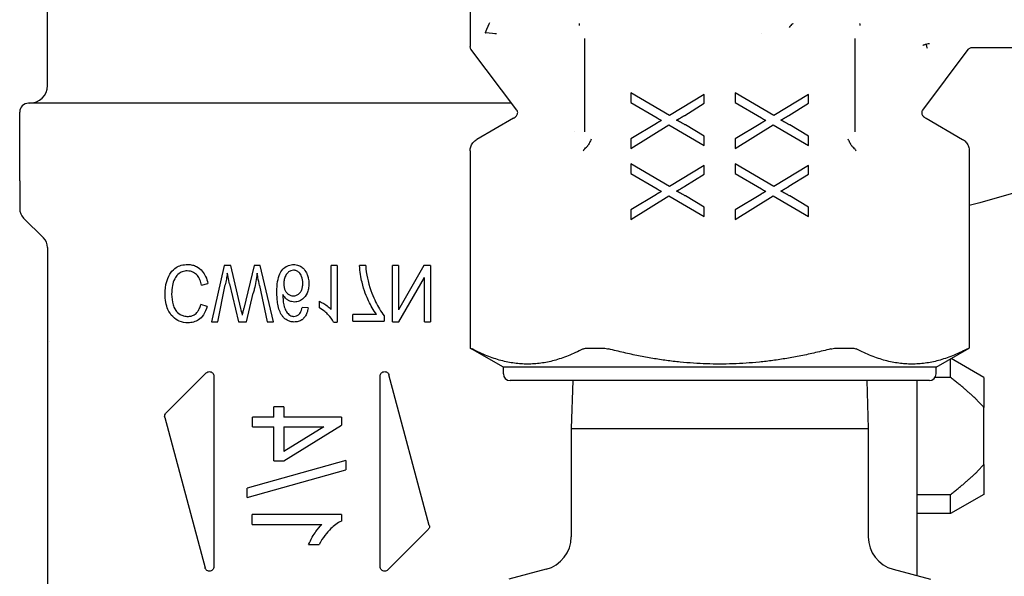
# Model space of a CAD drawing. Header units: inches. Extents: x 24 to 1128, y -94 to 748.
# Tile 44 of 256: x 319.663 to 321.41, y 207.067 to 208.055. Entities that reach past the tile are written whole.
import ezdxf

# ---------------------------------------------------------------- set-up
doc = ezdxf.new("R2010")
doc.units = ezdxf.units.IN
doc.header["$LTSCALE"] = 32
doc.header["$MEASUREMENT"] = 0
doc.layers.add('Visible (ANSI)', color=7, linetype='Continuous', lineweight=30)

msp = doc.modelspace()

# ---------------------------------------------------------------- linework, layer by layer
at = {"layer": 'Visible (ANSI)'}
for p, q in [((320.46175, 208.63534), (320.46175, 208.00799)), ((319.71175, 207.93868), (319.71175, 208.14475)), ((320.97947, 208.03156), (320.97947, 208.03158)), ((320.66516, 208.01237), (320.66516, 208.0221)), ((321.14416, 208.0221), (321.14416, 208.01237)), ((320.54458, 207.89492), (320.46332, 208.00326)), ((320.66516, 207.85661), (320.66516, 208.01237)), ((321.14416, 208.01237), (321.14416, 207.85661)), ((321.34522, 208.00223), (321.26474, 207.89492)), ((321.45388, 208.00536), (321.35149, 208.00536)), ((320.74718, 207.92575), (320.74718, 207.90822)), ((320.81541, 207.88535), (320.74718, 207.92575)), ((320.93222, 207.92575), (320.93222, 207.90822)), ((321.00045, 207.88535), (320.93222, 207.92575)), ((320.74718, 207.90822), (320.79353, 207.88099)), ((320.8771, 207.92278), (320.81541, 207.88535)), ((320.8771, 207.90723), (320.8771, 207.92278)), ((320.93222, 207.90822), (320.97857, 207.88099)), ((321.06214, 207.92278), (321.00045, 207.88535)), ((321.06214, 207.90723), (321.06214, 207.92278)), ((319.66254, 207.76939), (319.66254, 207.89144)), ((320.53538, 207.90719), (319.67829, 207.90719)), ((320.84254, 207.88564), (320.8771, 207.90723)), ((321.02758, 207.88564), (321.06214, 207.90723)), ((320.53852, 207.88043), (320.47356, 207.84293)), ((321.27081, 207.88043), (321.33577, 207.84293)), ((320.64679, 207.85653), (320.64679, 207.85653)), ((320.79234, 207.87138), (320.74718, 207.84405)), ((320.74718, 207.82692), (320.81462, 207.86861)), ((320.81462, 207.86861), (320.8771, 207.83187)), ((320.8771, 207.84881), (320.84383, 207.86851)), ((320.97738, 207.87138), (320.93222, 207.84405)), ((320.93222, 207.82692), (320.99966, 207.86861)), ((320.99966, 207.86861), (321.06214, 207.83187)), ((321.06214, 207.84881), (321.02887, 207.86851)), ((320.74718, 207.84405), (320.74718, 207.82692)), ((320.8771, 207.83187), (320.8771, 207.84881)), ((320.93222, 207.84405), (320.93222, 207.82692)), ((321.06214, 207.83187), (321.06214, 207.84881)), ((320.46175, 207.82247), (320.46175, 207.47253)), ((321.34758, 207.82247), (321.34758, 207.47253)), ((320.74718, 207.79976), (320.74718, 207.78224)), ((320.81541, 207.75936), (320.74718, 207.79976)), ((320.8771, 207.79679), (320.81541, 207.75936)), ((320.8771, 207.78125), (320.8771, 207.79679)), ((320.93222, 207.79976), (320.93222, 207.78224)), ((321.00045, 207.75936), (320.93222, 207.79976)), ((321.06214, 207.79679), (321.00045, 207.75936)), ((321.06214, 207.78125), (321.06214, 207.79679)), ((319.66254, 207.76939), (319.66254, 207.72012)), ((320.74718, 207.78224), (320.79353, 207.755)), ((320.84254, 207.75966), (320.8771, 207.78125)), ((320.93222, 207.78224), (320.97857, 207.755)), ((321.02758, 207.75966), (321.06214, 207.78125)), ((320.79234, 207.7454), (320.74718, 207.71807)), ((320.74718, 207.70094), (320.81462, 207.74263)), ((320.81462, 207.74263), (320.8771, 207.70589)), ((320.8771, 207.72282), (320.84383, 207.74253)), ((320.97738, 207.7454), (320.93222, 207.71807)), ((320.93222, 207.70094), (320.99966, 207.74263)), ((320.99966, 207.74263), (321.06214, 207.70589)), ((321.06214, 207.72282), (321.02887, 207.74253)), ((320.74718, 207.71807), (320.74718, 207.70094)), ((320.8771, 207.70589), (320.8771, 207.72282)), ((320.93222, 207.71807), (320.93222, 207.70094)), ((321.06214, 207.70589), (321.06214, 207.72282)), ((319.70483, 207.66804), (319.66946, 207.70342)), ((319.71175, 207.65134), (319.71175, 207.02399)), ((320.02525, 207.61918), (320.00262, 207.51918)), ((320.03699, 207.61918), (320.02525, 207.61918)), ((320.05513, 207.54296), (320.03699, 207.61918)), ((320.07845, 207.61918), (320.06047, 207.54296)), ((320.08951, 207.61918), (320.07845, 207.61918)), ((320.11298, 207.51918), (320.08951, 207.61918)), ((320.21534, 207.54098), (320.21534, 207.61918)), ((320.22586, 207.61918), (320.21534, 207.61918)), ((320.22586, 207.61918), (320.22586, 207.5188)), ((320.27655, 207.61918), (320.26573, 207.61918)), ((320.32388, 207.51918), (320.32388, 207.61918)), ((320.33478, 207.61918), (320.32388, 207.61918)), ((320.33478, 207.61918), (320.33478, 207.54067)), ((320.3799, 207.61918), (320.33478, 207.54067)), ((320.39156, 207.61918), (320.3799, 207.61918)), ((320.39156, 207.61918), (320.39156, 207.51918)), ((320.33554, 207.51918), (320.38066, 207.59768)), ((320.38066, 207.51918), (320.38066, 207.59768)), ((319.98509, 207.58404), (319.99644, 207.58739)), ((320.01435, 207.51918), (320.02731, 207.58473)), ((320.03478, 207.58671), (320.05109, 207.51918)), ((320.08813, 207.58343), (320.10155, 207.51918)), ((320.06481, 207.51918), (320.07708, 207.56979)), ((319.99499, 207.54654), (319.98379, 207.54967)), ((320.17419, 207.54372), (320.16367, 207.54471)), ((320.19423, 207.54387), (320.19423, 207.55576)), ((320.25368, 207.52047), (320.25368, 207.53229)), ((320.29568, 207.53229), (320.25368, 207.53229)), ((320.30925, 207.53), (320.30925, 207.52047)), ((320.00262, 207.51918), (320.01435, 207.51918)), ((320.05109, 207.51918), (320.06481, 207.51918)), ((320.10155, 207.51918), (320.11298, 207.51918)), ((320.21908, 207.5188), (320.22586, 207.5188)), ((320.25368, 207.52047), (320.30925, 207.52047)), ((320.32388, 207.51918), (320.33554, 207.51918)), ((320.38066, 207.51918), (320.39156, 207.51918)), ((319.71484, 207.4834), (319.71483, 207.4839)), ((320.52081, 207.43843), (320.46175, 207.47253)), ((320.46175, 207.47253), (320.46201, 207.47253)), ((320.67021, 207.47253), (320.69646, 207.47253)), ((321.11286, 207.47253), (321.13912, 207.47253)), ((321.28852, 207.43843), (321.34758, 207.47253)), ((321.34732, 207.47253), (321.34758, 207.47253)), ((321.37317, 207.42034), (321.31517, 207.45382)), ((320.52081, 207.42662), (320.52081, 207.43843)), ((321.28852, 207.43843), (320.52081, 207.43843)), ((321.28852, 207.42662), (321.28852, 207.43843)), ((321.31411, 207.4205), (321.31411, 207.45321)), ((319.99358, 207.4285), (319.92203, 207.35695)), ((320.00703, 207.42294), (320.00703, 207.08435)), ((320.3023, 207.08435), (320.3023, 207.42294)), ((320.38933, 207.15794), (320.31778, 207.42497)), ((321.31411, 207.4205), (321.28681, 207.4205)), ((321.37317, 207.42034), (321.37317, 207.36718)), ((321.27671, 207.41481), (320.53262, 207.41481)), ((320.64378, 207.41481), (320.64112, 207.32953)), ((321.16555, 207.41481), (321.16821, 207.32953)), ((321.25506, 207.06853), (321.25506, 207.41481)), ((320.11361, 207.34964), (320.11361, 207.36837)), ((320.13138, 207.36837), (320.11361, 207.36837)), ((320.13138, 207.36837), (320.13138, 207.34964)), ((321.37317, 207.2661), (321.37317, 207.36718)), ((319.91999, 207.34935), (319.99155, 207.08232)), ((320.07592, 207.3326), (320.07592, 207.34964)), ((320.11361, 207.34964), (320.07592, 207.34964)), ((320.2334, 207.34964), (320.13138, 207.34964)), ((320.2334, 207.34964), (320.2334, 207.33572)), ((320.07592, 207.3326), (320.11361, 207.3326)), ((320.11361, 207.27258), (320.11361, 207.3326)), ((320.13138, 207.27258), (320.2334, 207.33572)), ((320.13138, 207.3326), (320.13138, 207.28927)), ((320.20232, 207.3326), (320.13138, 207.28927)), ((320.13138, 207.3326), (320.20232, 207.3326)), ((320.64112, 207.32953), (320.64112, 207.13766)), ((320.64112, 207.32953), (321.16821, 207.32953)), ((321.16821, 207.32953), (321.16821, 207.13766)), ((320.24128, 207.273), (320.06631, 207.22396)), ((320.11361, 207.27258), (320.13138, 207.27258)), ((320.24128, 207.273), (320.24128, 207.25622)), ((321.37317, 207.2661), (321.37317, 207.21294)), ((320.06631, 207.20719), (320.24128, 207.25622)), ((320.06631, 207.20719), (320.06631, 207.22396)), ((321.25506, 207.21277), (321.31411, 207.21277)), ((321.37317, 207.21294), (321.31411, 207.17884)), ((321.31411, 207.17884), (321.31411, 207.21277)), ((320.07532, 207.15917), (320.07532, 207.17694)), ((320.2334, 207.17694), (320.07532, 207.17694)), ((320.2334, 207.17694), (320.2334, 207.16553)), ((321.31411, 207.17884), (321.25506, 207.17884)), ((320.07532, 207.15917), (320.19847, 207.15917)), ((320.31574, 207.07879), (320.38729, 207.15034)), ((320.17519, 207.12364), (320.19391, 207.12364)), ((320.59682, 207.07993), (320.53065, 207.0622)), ((321.21251, 207.07993), (321.27868, 207.0622))]:
    msp.add_line(p, q, dxfattribs=at)
for centre, radius, start, end in [((319.68025, 207.93868), 0.0315, 270, 0), ((319.67829, 207.89144), 0.01575, 90, 180), ((320.52671, 207.90089), 0.02362, 300, 317.31814), ((321.28262, 207.90089), 0.02362, 222.68186, 240), ((319.68616, 207.72012), 0.02362, 180, 225), ((319.68813, 207.65134), 0.02362, 0, 45), ((320.53262, 207.42662), 0.01181, 180, 270), ((321.27671, 207.42662), 0.01181, 270, 0), ((320.58135, 207.13766), 0.05976, 285, 0), ((321.22798, 207.13766), 0.05976, 180, 255)]:
    msp.add_arc(centre, radius, start, end, dxfattribs=at)
msp.add_ellipse((320.18692, 206.68444), major_axis=(0.1356, -0.87056), ratio=0.0128986, start_param=2.9053236, end_param=2.9730751, dxfattribs=at)
for points, knots in [([(320.48875, 208.03231), (320.48878, 208.03236), (320.4888, 208.03241), (320.49225, 208.04044), (320.4959, 208.04892), (320.49653, 208.05038)], [-0.000737, -0.000737, -0.000737, -0.000737, 0, 0, 0.12155979, 0.12155979, 0.12155979, 0.12155979]), ([(320.65591, 208.04646), (320.65588, 208.04659), (320.65586, 208.04675), (320.65584, 208.04693), (320.65582, 208.0471), (320.6558, 208.04728), (320.65578, 208.04749), (320.65576, 208.04772), (320.65574, 208.04792), (320.65571, 208.04839)], [-0.0010415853, -0.0010415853, -0.0010415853, -0.0010415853, -0.0006048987, -0.0006048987, -0.0006048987, -0.0002203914, -0.0002203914, -0.0002203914, 0.0002101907, 0.0002101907, 0.0002101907, 0.0002101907]), ([(321.03435, 208.04839), (321.03432, 208.04836), (321.03429, 208.04834), (321.03124, 208.04596), (321.02964, 208.04407), (321.02787, 208.04185)], [-0.000264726, -0.000264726, -0.000264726, -0.000264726, 0, 0, 0.027670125, 0.027670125, 0.027670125, 0.027670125]), ([(321.15361, 208.04839), (321.1536, 208.04816), (321.15359, 208.04801), (321.15353, 208.0473), (321.15348, 208.0469), (321.15342, 208.04655), (321.15342, 208.0465), (321.15341, 208.04646)], [-0.1124553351, -0.1124553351, -0.1124553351, -0.1124553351, -0.1122451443, -0.1122451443, -0.1113401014, -0.1113401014, -0.1112012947, -0.1112012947, -0.1112012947, -0.1112012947]), ([(320.50831, 208.03012), (320.50672, 208.0303), (320.49755, 208.03132), (320.48886, 208.0323), (320.48881, 208.03231), (320.48875, 208.03231)], [-0.12155979, -0.12155979, -0.12155979, -0.12155979, 0, 0, 0.000737, 0.000737, 0.000737, 0.000737]), ([(320.65616, 208.04534), (320.65613, 208.04547), (320.6561, 208.04561), (320.65604, 208.04586), (320.65601, 208.04597), (320.65596, 208.04621), (320.65593, 208.04633), (320.65591, 208.04646)], [-0.0026226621, -0.0026226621, -0.0026226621, -0.0026226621, -0.0020043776, -0.0020043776, -0.001472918, -0.001472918, -0.0010415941, -0.0010415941, -0.0010415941, -0.0010415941]), ([(321.15341, 208.04646), (321.15336, 208.04616), (321.15331, 208.04595), (321.15323, 208.04561), (321.1532, 208.04547), (321.15317, 208.04534)], [-0.1112012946, -0.1112012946, -0.1112012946, -0.1112012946, -0.1102407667, -0.1102407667, -0.1096171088, -0.1096171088, -0.1096171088, -0.1096171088]), ([(320.46333, 208.00326), (320.46283, 208.00393), (320.46244, 208.00468), (320.4619, 208.00627), (320.46175, 208.00714), (320.46175, 208.00799)], [0, 0, 0, 0, 0.006321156, 0.006321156, 0.012805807, 0.012805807, 0.012805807, 0.012805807]), ([(321.27082, 208.01142), (321.2706, 208.01139), (321.27039, 208.01135), (321.27017, 208.01132), (321.26943, 208.01119), (321.26871, 208.01103), (321.268, 208.01083), (321.26727, 208.01062), (321.26655, 208.01037), (321.26586, 208.01008), (321.26551, 208.00993), (321.26516, 208.00978), (321.26482, 208.00961)], [0.013790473, 0.013790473, 0.013790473, 0.013790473, 0.01567217, 0.01567217, 0.01567217, 0.022171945, 0.022171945, 0.022171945, 0.02894739, 0.02894739, 0.02894739, 0.032400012, 0.032400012, 0.032400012, 0.032400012]), ([(321.27686, 208.01265), (321.2753, 208.01248), (321.27376, 208.0122), (321.27228, 208.01182), (321.27179, 208.0117), (321.2713, 208.01156), (321.27082, 208.01142)], [-0.035874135, -0.035874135, -0.035874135, -0.035874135, -0.024399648, -0.024399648, -0.024399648, -0.0206278, -0.0206278, -0.0206278, -0.0206278]), ([(321.27082, 208.01142), (321.27091, 208.01105), (321.27103, 208.01062), (321.2713, 208.00967), (321.27146, 208.00915), (321.27178, 208.00804), (321.27194, 208.00745), (321.27224, 208.00625), (321.27239, 208.00563), (321.27252, 208.005), (321.27252, 208.00498), (321.27252, 208.00497)], [0.000022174, 0.000022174, 0.000022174, 0.000022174, 0.004964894, 0.004964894, 0.009857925, 0.009857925, 0.014785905, 0.014785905, 0.019585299, 0.019585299, 0.019708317, 0.019708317, 0.019708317, 0.019708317]), ([(321.35149, 208.0054), (321.35069, 208.0054), (321.34987, 208.00526), (321.34833, 208.00476), (321.34757, 208.00438), (321.34627, 208.00346), (321.34569, 208.0029), (321.34522, 208.00228)], [0.000007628, 0.000007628, 0.000007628, 0.000007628, 0.006139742, 0.006139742, 0.01240162, 0.01240162, 0.018347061, 0.018347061, 0.018347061, 0.018347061]), ([(320.5441, 207.88488), (320.54466, 207.88549), (320.54513, 207.8862), (320.54582, 207.88771), (320.54605, 207.88854), (320.54622, 207.8902), (320.54617, 207.89104), (320.54582, 207.89267), (320.54551, 207.89348), (320.54494, 207.89445), (320.54478, 207.89469), (320.54461, 207.89492)], [0.000035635, 0.000035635, 0.000035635, 0.000035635, 0.00635425, 0.00635425, 0.012745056, 0.012745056, 0.019033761, 0.019033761, 0.025453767, 0.025453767, 0.027617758, 0.027617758, 0.027617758, 0.027617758]), ([(321.26472, 207.89492), (321.26423, 207.89427), (321.26385, 207.89354), (321.26332, 207.89199), (321.26317, 207.89115), (321.26314, 207.88947), (321.26327, 207.8886), (321.26379, 207.887), (321.26417, 207.88626), (321.26483, 207.88534), (321.26502, 207.8851), (321.26523, 207.88488)], [0.000041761, 0.000041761, 0.000041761, 0.000041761, 0.006200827, 0.006200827, 0.012510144, 0.012510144, 0.019044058, 0.019044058, 0.025277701, 0.025277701, 0.027624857, 0.027624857, 0.027624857, 0.027624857]), ([(320.79353, 207.88099), (320.79484, 207.8802), (320.79616, 207.87944), (320.79884, 207.87795), (320.80019, 207.87723), (320.80155, 207.87653)], [0, 0, 0, 0, 0.011656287, 0.011656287, 0.023312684, 0.023312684, 0.023312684, 0.023312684]), ([(320.97857, 207.88099), (320.97988, 207.8802), (320.9812, 207.87944), (320.98388, 207.87795), (320.98523, 207.87723), (320.98659, 207.87653)], [0, 0, 0, 0, 0.011656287, 0.011656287, 0.023312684, 0.023312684, 0.023312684, 0.023312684]), ([(320.46175, 207.82247), (320.46175, 207.82499), (320.46217, 207.82754), (320.46375, 207.83232), (320.46496, 207.83461), (320.46796, 207.83861), (320.46979, 207.84039), (320.47239, 207.84221), (320.47297, 207.84258), (320.47356, 207.84293)], [0, 0, 0, 0, 0.019212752, 0.019212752, 0.038378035, 0.038378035, 0.057343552, 0.057343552, 0.062577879, 0.062577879, 0.062577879, 0.062577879]), ([(320.67662, 207.84352), (320.67561, 207.84121), (320.67462, 207.83899), (320.67352, 207.83685), (320.67254, 207.83493), (320.67146, 207.83308), (320.6702, 207.83139)], [-0.000335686, -0.000335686, -0.000335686, -0.000335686, 0.019406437, 0.019406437, 0.019406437, 0.037038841, 0.037038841, 0.037038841, 0.037038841]), ([(321.13913, 207.83139), (321.13787, 207.83309), (321.1368, 207.83492), (321.13581, 207.83685), (321.13469, 207.83903), (321.13365, 207.84138), (321.1327, 207.84352)], [0.000062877, 0.000062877, 0.000062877, 0.000062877, 0.017206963, 0.017206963, 0.017206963, 0.036596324, 0.036596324, 0.036596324, 0.036596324]), ([(321.33577, 207.84293), (321.33791, 207.84169), (321.33988, 207.84008), (321.34321, 207.83636), (321.34461, 207.8342), (321.34661, 207.8296), (321.34725, 207.82711), (321.34754, 207.8239), (321.34758, 207.82319), (321.34758, 207.82247)], [0, 0, 0, 0, 0.018901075, 0.018901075, 0.038026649, 0.038026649, 0.057130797, 0.057130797, 0.062580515, 0.062580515, 0.062580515, 0.062580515]), ([(320.66226, 207.82247), (320.66228, 207.8225), (320.66254, 207.8229), (320.66294, 207.82345), (320.66318, 207.82377), (320.66342, 207.8241), (320.66368, 207.82442), (320.66419, 207.82506), (320.66473, 207.82571), (320.66532, 207.82635), (320.66626, 207.82739), (320.66731, 207.82842), (320.66844, 207.82945)], [0.0001754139, 0.0001754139, 0.0001754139, 0.0001754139, 0.0014034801, 0.0014034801, 0.0014034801, 0.0021315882, 0.0021315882, 0.0021315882, 0.0035789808, 0.0035789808, 0.0035789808, 0.0059279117, 0.0059279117, 0.0059279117, 0.0059279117]), ([(320.6702, 207.83139), (320.66993, 207.83103), (320.66965, 207.83069), (320.66935, 207.83037), (320.66906, 207.83005), (320.66876, 207.82975), (320.66844, 207.82945)], [0.0000368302, 0.0000368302, 0.0000368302, 0.0000368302, 0.0036831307, 0.0036831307, 0.0036831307, 0.0073067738, 0.0073067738, 0.0073067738, 0.0073067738]), ([(321.14088, 207.82945), (321.14057, 207.82974), (321.14027, 207.83004), (321.13997, 207.83037), (321.13968, 207.83069), (321.1394, 207.83103), (321.13913, 207.83139)], [0.0000000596, 0.0000000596, 0.0000000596, 0.0000000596, 0.0036555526, 0.0036555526, 0.0036555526, 0.0073029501, 0.0073029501, 0.0073029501, 0.0073029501]), ([(321.14707, 207.82247), (321.14705, 207.8225), (321.14678, 207.8229), (321.14639, 207.82345), (321.14615, 207.82377), (321.14591, 207.82409), (321.14565, 207.82442), (321.14514, 207.82506), (321.1446, 207.8257), (321.14402, 207.82634), (321.14307, 207.82738), (321.14202, 207.82842), (321.14088, 207.82945)], [-0.032482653, -0.032482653, -0.032482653, -0.032482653, -0.025562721, -0.025562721, -0.025562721, -0.021459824, -0.021459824, -0.021459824, -0.013303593, -0.013303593, -0.013303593, 0, 0, 0, 0]), ([(320.79353, 207.755), (320.79484, 207.75422), (320.79616, 207.75345), (320.79884, 207.75197), (320.80019, 207.75125), (320.80155, 207.75055)], [0, 0, 0, 0, 0.011656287, 0.011656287, 0.023312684, 0.023312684, 0.023312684, 0.023312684]), ([(320.97857, 207.755), (320.97988, 207.75422), (320.9812, 207.75345), (320.98388, 207.75197), (320.98523, 207.75125), (320.98659, 207.75055)], [0, 0, 0, 0, 0.011656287, 0.011656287, 0.023312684, 0.023312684, 0.023312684, 0.023312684]), ([(319.92045, 207.56842), (319.92045, 207.57603), (319.92141, 207.58347), (319.92587, 207.59881), (319.9288, 207.60359), (319.93344, 207.61046), (319.93698, 207.61353), (319.94287, 207.61734), (319.94604, 207.61865), (319.95308, 207.62047), (319.95697, 207.62085), (319.96085, 207.62085)], [-0.11596161, -0.11596161, -0.11596161, -0.11596161, -0.10420662, -0.10420662, -0.09097119, -0.09097119, -0.06143851, -0.06143851, -0.03254222, -0.03254222, 0, 0, 0, 0]), ([(319.96085, 207.62085), (319.9636, 207.62085), (319.96636, 207.62058), (319.97161, 207.61938), (319.97408, 207.6185), (319.98029, 207.61531), (319.98372, 207.61252), (319.98899, 207.60624), (319.99093, 207.60302), (319.99425, 207.5957), (319.99552, 207.59157), (319.99644, 207.58739)], [-0.1417492, -0.1417492, -0.1417492, -0.1417492, -0.11867001, -0.11867001, -0.09707498, -0.09707498, -0.0619296, -0.0619296, -0.03269713, -0.03269713, 0, 0, 0, 0]), ([(320.11893, 207.57238), (320.11893, 207.57844), (320.11927, 207.58483), (320.12105, 207.59546), (320.12228, 207.60028), (320.12651, 207.60923), (320.12912, 207.61212), (320.13378, 207.61637), (320.13643, 207.61806), (320.14242, 207.62035), (320.14558, 207.62085), (320.1488, 207.62085)], [-0.12226629, -0.12226629, -0.12226629, -0.12226629, -0.09435709, -0.09435709, -0.07270919, -0.07270919, -0.0488852, -0.0488852, -0.0245985, -0.0245985, 0, 0, 0, 0]), ([(320.1488, 207.62085), (320.15178, 207.62085), (320.15468, 207.62037), (320.15747, 207.6193), (320.15875, 207.61881), (320.15997, 207.61821), (320.16113, 207.61751), (320.16163, 207.61721), (320.16212, 207.61689), (320.1626, 207.61655), (320.16359, 207.61585), (320.16452, 207.61508), (320.1654, 207.61424), (320.16792, 207.61184), (320.16989, 207.60897), (320.17143, 207.60584), (320.17168, 207.60534), (320.17194, 207.60478), (320.1722, 207.60416), (320.17256, 207.60334), (320.17292, 207.60244), (320.17327, 207.60144), (320.17364, 207.60039), (320.174, 207.59924), (320.17432, 207.59798), (320.17443, 207.59756), (320.17454, 207.59713), (320.17464, 207.59669), (320.17537, 207.5934), (320.17571, 207.59007), (320.17571, 207.58671)], [-0.18394129, -0.18394129, -0.18394129, -0.18394129, -0.1446096, -0.1446096, -0.1446096, -0.1265118, -0.1265118, -0.1265118, -0.11877333, -0.11877333, -0.11877333, -0.10277824, -0.10277824, -0.10277824, -0.05669184, -0.05669184, -0.05669184, -0.04927785, -0.04927785, -0.04927785, -0.03945169, -0.03945169, -0.03945169, -0.02909064, -0.02909064, -0.02909064, -0.02562011, -0.02562011, -0.02562011, 0, 0, 0, 0]), ([(320.29568, 207.53229), (320.29023, 207.53956), (320.28557, 207.54788), (320.27815, 207.56359), (320.27345, 207.57474), (320.2682, 207.59697), (320.26586, 207.60852), (320.26573, 207.61918)], [-0.41637785, -0.41637785, -0.41637785, -0.41637785, -0.2393824, -0.2393824, -0.08124408, -0.08124408, 0, 0, 0, 0]), ([(320.27655, 207.61918), (320.27702, 207.61155), (320.27794, 207.60389), (320.2795, 207.59643), (320.27983, 207.59483), (320.2802, 207.59324), (320.28059, 207.59166)], [-0.070652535, -0.070652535, -0.070652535, -0.070652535, -0.012432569, -0.012432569, -0.012432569, 0, 0, 0, 0]), ([(319.95993, 207.6095), (319.95683, 207.6095), (319.95383, 207.60895), (319.9486, 207.60691), (319.94582, 207.60542), (319.94099, 207.60119), (319.93908, 207.59865), (319.93553, 207.59186), (319.93436, 207.58761), (319.93259, 207.57882), (319.93219, 207.57355), (319.93219, 207.56834)], [-0.14090973, -0.14090973, -0.14090973, -0.14090973, -0.11291206, -0.11291206, -0.09035296, -0.09035296, -0.06869061, -0.06869061, -0.03968676, -0.03968676, 0, 0, 0, 0]), ([(319.98509, 207.58404), (319.98447, 207.58736), (319.98357, 207.59067), (319.98114, 207.59645), (319.9797, 207.59896), (319.97575, 207.60373), (319.97334, 207.60558), (319.96934, 207.60774), (319.96759, 207.6084), (319.96385, 207.60929), (319.96189, 207.6095), (319.95993, 207.6095)], [-0.093278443, -0.093278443, -0.093278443, -0.093278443, -0.072058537, -0.072058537, -0.053541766, -0.053541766, -0.031951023, -0.031951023, -0.01644772, -0.01644772, 0, 0, 0, 0]), ([(320.03097, 207.60523), (320.03043, 207.6018), (320.02986, 207.59837), (320.02864, 207.59154), (320.02799, 207.58813), (320.02731, 207.58473)], [-0.0529702, -0.0529702, -0.0529702, -0.0529702, -0.026485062, -0.026485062, 0, 0, 0, 0]), ([(320.03478, 207.58671), (320.03436, 207.58862), (320.03287, 207.59593), (320.03191, 207.60061), (320.03144, 207.60293), (320.03097, 207.60523)], [-0.036940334, -0.036940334, -0.036940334, -0.036940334, -0.017944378, -0.017944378, 0, 0, 0, 0]), ([(320.08387, 207.60523), (320.08265, 207.59574), (320.08088, 207.58621), (320.07876, 207.57689), (320.07823, 207.57451), (320.07766, 207.57215), (320.07708, 207.56979)], [-0.091474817, -0.091474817, -0.091474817, -0.091474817, -0.018540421, -0.018540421, -0.018540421, 0, 0, 0, 0]), ([(320.08813, 207.58343), (320.08709, 207.58821), (320.08607, 207.59317), (320.08515, 207.59804), (320.08493, 207.5992), (320.08472, 207.60035), (320.08452, 207.60149), (320.08429, 207.60273), (320.08408, 207.60398), (320.08387, 207.60523)], [-0.055830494, -0.055830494, -0.055830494, -0.055830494, -0.01847782, -0.01847782, -0.01847782, -0.009642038, -0.009642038, -0.009642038, 0, 0, 0, 0]), ([(320.14858, 207.61079), (320.14682, 207.61079), (320.14514, 207.61046), (320.14173, 207.6091), (320.14008, 207.60803), (320.13704, 207.60536), (320.13569, 207.60355), (320.13334, 207.59921), (320.13247, 207.59664), (320.13134, 207.59193), (320.13105, 207.58937), (320.13105, 207.58678)], [0, 0, 0, 0, 0.013351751, 0.013351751, 0.027922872, 0.027922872, 0.046393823, 0.046393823, 0.068249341, 0.068249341, 0.093282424, 0.093282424, 0.093282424, 0.093282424]), ([(320.16489, 207.58747), (320.16489, 207.5916), (320.16435, 207.59587), (320.16146, 207.603), (320.15973, 207.60512), (320.15701, 207.60786), (320.15551, 207.60897), (320.15297, 207.61008), (320.15213, 207.61035), (320.15037, 207.61071), (320.14948, 207.61079), (320.14858, 207.61079)], [0, 0, 0, 0, 0.03150495, 0.03150495, 0.05857447, 0.05857447, 0.08432575, 0.08432575, 0.09646025, 0.09646025, 0.10881772, 0.10881772, 0.10881772, 0.10881772]), ([(320.13105, 207.58678), (320.13105, 207.5848), (320.1312, 207.58281), (320.13158, 207.58086), (320.13192, 207.57909), (320.13243, 207.57737), (320.13317, 207.57573), (320.13351, 207.57497), (320.13388, 207.57427), (320.13425, 207.57364), (320.13464, 207.57299), (320.13504, 207.57241), (320.13544, 207.57188), (320.13564, 207.57161), (320.13584, 207.57136), (320.13604, 207.57112), (320.13645, 207.57063), (320.13684, 207.5702), (320.13721, 207.56983), (320.13732, 207.56971), (320.13743, 207.56961), (320.13754, 207.5695), (320.13898, 207.56811), (320.14062, 207.56699), (320.14247, 207.56623), (320.1443, 207.56548), (320.14622, 207.56514), (320.14819, 207.56514)], [0, 0, 0, 0, 0.01510522, 0.01510522, 0.01510522, 0.02882476, 0.02882476, 0.02882476, 0.0351909, 0.0351909, 0.0351909, 0.04167958, 0.04167958, 0.04167958, 0.04492154, 0.04492154, 0.04492154, 0.05153804, 0.05153804, 0.05153804, 0.05351021, 0.05351021, 0.05351021, 0.07993881, 0.07993881, 0.07993881, 0.10601515, 0.10601515, 0.10601515, 0.10601515]), ([(320.14819, 207.56514), (320.15012, 207.56514), (320.15201, 207.56546), (320.1538, 207.56618), (320.15558, 207.5669), (320.15714, 207.56796), (320.15852, 207.5693), (320.15888, 207.56965), (320.15926, 207.57004), (320.15965, 207.57049), (320.15982, 207.57069), (320.15999, 207.5709), (320.16016, 207.57112), (320.16057, 207.57164), (320.16098, 207.57222), (320.16138, 207.57287), (320.16176, 207.57348), (320.16213, 207.57416), (320.16248, 207.57491), (320.16333, 207.57674), (320.16392, 207.57871), (320.1643, 207.58071), (320.16472, 207.58293), (320.16489, 207.58521), (320.16489, 207.58747)], [0, 0, 0, 0, 0.014708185, 0.014708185, 0.014708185, 0.029343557, 0.029343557, 0.029343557, 0.033141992, 0.033141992, 0.033141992, 0.034790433, 0.034790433, 0.034790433, 0.038674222, 0.038674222, 0.038674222, 0.042354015, 0.042354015, 0.042354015, 0.051300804, 0.051300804, 0.051300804, 0.061238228, 0.061238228, 0.061238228, 0.061238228]), ([(320.17571, 207.58671), (320.17571, 207.58368), (320.17546, 207.58065), (320.17433, 207.57498), (320.17352, 207.57235), (320.1703, 207.56541), (320.16769, 207.56247), (320.16366, 207.55863), (320.16128, 207.557), (320.15594, 207.55481), (320.15318, 207.55431), (320.15033, 207.55431)], [-0.088185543, -0.088185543, -0.088185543, -0.088185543, -0.075642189, -0.075642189, -0.06420958, -0.06420958, -0.043905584, -0.043905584, -0.021740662, -0.021740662, 0, 0, 0, 0]), ([(320.28059, 207.59166), (320.28463, 207.57543), (320.29013, 207.56299), (320.29829, 207.54635), (320.3034, 207.53733), (320.30925, 207.53)], [-0.14303718, -0.14303718, -0.14303718, -0.14303718, -0.07317999, -0.07317999, 0, 0, 0, 0]), ([(319.961, 207.51742), (319.9557, 207.51742), (319.9506, 207.51841), (319.94234, 207.52196), (319.93806, 207.52435), (319.93053, 207.53196), (319.92779, 207.53621), (319.92387, 207.54501), (319.92259, 207.54928), (319.92084, 207.55852), (319.92045, 207.56347), (319.92045, 207.56842)], [-0.22491536, -0.22491536, -0.22491536, -0.22491536, -0.15878011, -0.15878011, -0.11248927, -0.11248927, -0.07207765, -0.07207765, -0.03768878, -0.03768878, 0, 0, 0, 0]), ([(319.93219, 207.56834), (319.93219, 207.56179), (319.93307, 207.55541), (319.9354, 207.54739), (319.93666, 207.5433), (319.9412, 207.53707), (319.94366, 207.5343), (319.94919, 207.53103), (319.95129, 207.53019), (319.95586, 207.52904), (319.95831, 207.52878), (319.96077, 207.52878)], [-0.36803294, -0.36803294, -0.36803294, -0.36803294, -0.13996666, -0.13996666, -0.07394983, -0.07394983, -0.03968703, -0.03968703, -0.02063113, -0.02063113, 0, 0, 0, 0]), ([(320.12815, 207.53023), (320.12624, 207.53295), (320.12477, 207.53599), (320.12361, 207.53911), (320.12224, 207.5428), (320.12128, 207.54672), (320.1206, 207.55059), (320.12001, 207.55389), (320.11961, 207.5573), (320.11935, 207.56073), (320.11905, 207.56464), (320.11893, 207.56856), (320.11893, 207.57238)], [-0.10982501, -0.10982501, -0.10982501, -0.10982501, -0.08454044, -0.08454044, -0.08454044, -0.05460904, -0.05460904, -0.05460904, -0.02907283, -0.02907283, -0.02907283, 0, 0, 0, 0]), ([(320.12944, 207.56765), (320.1295, 207.56182), (320.12989, 207.55516), (320.13217, 207.5444), (320.13359, 207.54135), (320.13622, 207.53646), (320.138, 207.53405), (320.14027, 207.53213)], [-0.065001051, -0.065001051, -0.065001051, -0.065001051, -0.042377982, -0.042377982, -0.022617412, -0.022617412, 0, 0, 0, 0]), ([(320.15033, 207.55431), (320.14847, 207.55431), (320.14664, 207.55455), (320.14484, 207.55502), (320.14299, 207.55551), (320.14123, 207.55623), (320.13956, 207.55715), (320.13931, 207.55729), (320.13905, 207.55743), (320.13878, 207.55759), (320.13825, 207.55791), (320.13768, 207.55828), (320.13709, 207.5587), (320.13651, 207.55913), (320.13591, 207.55961), (320.13529, 207.56017), (320.13487, 207.56054), (320.13444, 207.56095), (320.13401, 207.5614), (320.13222, 207.56326), (320.13071, 207.5654), (320.12944, 207.56765)], [-0.088815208, -0.088815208, -0.088815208, -0.088815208, -0.065740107, -0.065740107, -0.065740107, -0.042070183, -0.042070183, -0.042070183, -0.038542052, -0.038542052, -0.038542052, -0.031471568, -0.031471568, -0.031471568, -0.024465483, -0.024465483, -0.024465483, -0.019731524, -0.019731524, -0.019731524, 0, 0, 0, 0]), ([(319.96077, 207.52878), (319.96277, 207.52878), (319.96478, 207.52898), (319.96854, 207.52989), (319.97027, 207.53054), (319.97477, 207.53309), (319.97665, 207.53514), (319.97916, 207.53839), (319.98026, 207.54032), (319.98226, 207.54467), (319.98311, 207.54717), (319.98379, 207.54967)], [-0.070044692, -0.070044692, -0.070044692, -0.070044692, -0.060624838, -0.060624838, -0.052025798, -0.052025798, -0.036960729, -0.036960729, -0.019843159, -0.019843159, 0, 0, 0, 0]), ([(319.99499, 207.54654), (319.99365, 207.54115), (319.99159, 207.53601), (319.98587, 207.52772), (319.98287, 207.5249), (319.97718, 207.52101), (319.97426, 207.51967), (319.96785, 207.51782), (319.96441, 207.51742), (319.961, 207.51742)], [-0.11815708, -0.11815708, -0.11815708, -0.11815708, -0.08403761, -0.08403761, -0.05508181, -0.05508181, -0.0286532, -0.0286532, 0, 0, 0, 0]), ([(320.05772, 207.53122), (320.0578, 207.53167), (320.05794, 207.53232), (320.0581, 207.53307), (320.05822, 207.53363), (320.05836, 207.53424), (320.05851, 207.53486), (320.05864, 207.53542), (320.05877, 207.53599), (320.0589, 207.53655), (320.05914, 207.53755), (320.05939, 207.53858), (320.05965, 207.53963), (320.05992, 207.54076), (320.0602, 207.54189), (320.06047, 207.54296)], [-0.031607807, -0.031607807, -0.031607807, -0.031607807, -0.025183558, -0.025183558, -0.025183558, -0.020421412, -0.020421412, -0.020421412, -0.016123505, -0.016123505, -0.016123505, -0.008367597, -0.008367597, -0.008367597, 0, 0, 0, 0]), ([(320.17419, 207.54372), (320.17387, 207.54085), (320.17329, 207.53798), (320.17234, 207.53525), (320.17149, 207.5328), (320.17035, 207.53048), (320.16885, 207.52836), (320.16828, 207.52755), (320.16764, 207.52675), (320.16692, 207.52597), (320.16676, 207.52579), (320.16659, 207.52561), (320.16641, 207.52543), (320.16569, 207.52469), (320.16492, 207.52399), (320.16407, 207.52334), (320.16369, 207.52305), (320.16329, 207.52276), (320.16288, 207.52248), (320.16102, 207.52124), (320.159, 207.52033), (320.15685, 207.51972), (320.15455, 207.51907), (320.15218, 207.5188), (320.1498, 207.5188)], [-0.10539916, -0.10539916, -0.10539916, -0.10539916, -0.08037115, -0.08037115, -0.08037115, -0.05794167, -0.05794167, -0.05794167, -0.04930982, -0.04930982, -0.04930982, -0.04729179, -0.04729179, -0.04729179, -0.03901285, -0.03901285, -0.03901285, -0.03523223, -0.03523223, -0.03523223, -0.01816774, -0.01816774, -0.01816774, 0, 0, 0, 0]), ([(320.1597, 207.53412), (320.16048, 207.53512), (320.1611, 207.53629), (320.1616, 207.53745), (320.16222, 207.53892), (320.16271, 207.54051), (320.16309, 207.54206), (320.16331, 207.54293), (320.1635, 207.54382), (320.16367, 207.54471)], [-0.028653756, -0.028653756, -0.028653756, -0.028653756, -0.01901365, -0.01901365, -0.01901365, -0.006882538, -0.006882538, -0.006882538, 0, 0, 0, 0]), ([(320.19423, 207.55576), (320.1998, 207.55336), (320.20534, 207.54949), (320.21054, 207.54562), (320.21314, 207.5434), (320.21534, 207.54098)], [-0.04965234, -0.04965234, -0.04965234, -0.04965234, -0.025092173, -0.025092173, 0, 0, 0, 0]), ([(320.21908, 207.5188), (320.21704, 207.52362), (320.2136, 207.52807), (320.20736, 207.53465), (320.20237, 207.53945), (320.19423, 207.54387)], [-0.16669924, -0.16669924, -0.16669924, -0.16669924, -0.07078209, -0.07078209, 0, 0, 0, 0]), ([(320.1498, 207.5188), (320.14738, 207.5188), (320.145, 207.51907), (320.14269, 207.51967), (320.14159, 207.51995), (320.14051, 207.52032), (320.13945, 207.52076), (320.13641, 207.52204), (320.13376, 207.5239), (320.13145, 207.52624), (320.13024, 207.52747), (320.12914, 207.52881), (320.12815, 207.53023)], [-0.065479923, -0.065479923, -0.065479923, -0.065479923, -0.047065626, -0.047065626, -0.047065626, -0.038282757, -0.038282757, -0.038282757, -0.013181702, -0.013181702, -0.013181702, 0, 0, 0, 0]), ([(320.14027, 207.53213), (320.14126, 207.53128), (320.14235, 207.53057), (320.14354, 207.53002), (320.14471, 207.52949), (320.14594, 207.52915), (320.14721, 207.52898), (320.14784, 207.5289), (320.14847, 207.52886), (320.14911, 207.52886)], [-0.024622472, -0.024622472, -0.024622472, -0.024622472, -0.014641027, -0.014641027, -0.014641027, -0.004844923, -0.004844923, -0.004844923, 0, 0, 0, 0]), ([(320.14911, 207.52886), (320.15075, 207.52886), (320.15235, 207.52912), (320.15388, 207.52971), (320.15541, 207.5303), (320.15676, 207.53118), (320.15798, 207.53228), (320.1586, 207.53285), (320.15917, 207.53346), (320.1597, 207.53412)], [-0.031386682, -0.031386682, -0.031386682, -0.031386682, -0.018891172, -0.018891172, -0.018891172, -0.006414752, -0.006414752, -0.006414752, 0, 0, 0, 0]), ([(319.71483, 207.4839), (319.71483, 207.48387), (319.71484, 207.48384), (319.71485, 207.48375), (319.71486, 207.4837), (319.71488, 207.48365)], [-0.0006315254, -0.0006315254, -0.0006315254, -0.0006315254, 0, 0, 0.0010559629, 0.0010559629, 0.0010559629, 0.0010559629]), ([(320.46201, 207.47253), (320.46212, 207.47253), (320.46291, 207.47216), (320.46459, 207.4713), (320.46487, 207.47116), (320.46516, 207.47101)], [-0.28906892, -0.28906892, -0.28906892, -0.28906892, -0.264842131, -0.264842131, -0.260427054, -0.260427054, -0.260427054, -0.260427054]), ([(320.66226, 207.47101), (320.66255, 207.47116), (320.66287, 207.4713), (320.66504, 207.47216), (320.66751, 207.47253), (320.67021, 207.47253)], [-0.12974931, -0.12974931, -0.12974931, -0.12974931, -0.125334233, -0.125334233, -0.101107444, -0.101107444, -0.101107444, -0.101107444]), ([(320.69646, 207.47253), (320.69927, 207.47253), (320.70253, 207.47216), (320.70638, 207.4713), (320.70698, 207.47116), (320.70757, 207.47101)], [-0.28906892, -0.28906892, -0.28906892, -0.28906892, -0.264842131, -0.264842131, -0.260427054, -0.260427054, -0.260427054, -0.260427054]), ([(321.10176, 207.47101), (321.10235, 207.47116), (321.10294, 207.4713), (321.10679, 207.47216), (321.11006, 207.47253), (321.11286, 207.47253)], [-0.12974931, -0.12974931, -0.12974931, -0.12974931, -0.125334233, -0.125334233, -0.101107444, -0.101107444, -0.101107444, -0.101107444]), ([(321.13912, 207.47253), (321.14181, 207.47253), (321.14428, 207.47216), (321.14646, 207.4713), (321.14677, 207.47116), (321.14707, 207.47101)], [-0.28906892, -0.28906892, -0.28906892, -0.28906892, -0.264842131, -0.264842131, -0.260427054, -0.260427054, -0.260427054, -0.260427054]), ([(321.34417, 207.47101), (321.34446, 207.47116), (321.34474, 207.4713), (321.34641, 207.47216), (321.34721, 207.47253), (321.34732, 207.47253)], [-0.12974931, -0.12974931, -0.12974931, -0.12974931, -0.125334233, -0.125334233, -0.101107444, -0.101107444, -0.101107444, -0.101107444]), ([(319.99358, 207.4285), (319.99429, 207.42921), (319.99516, 207.4298), (319.99709, 207.43061), (319.99816, 207.43081), (320.00014, 207.43081), (320.0012, 207.43061), (320.00317, 207.42979), (320.00407, 207.42917), (320.00546, 207.42775), (320.00604, 207.42688), (320.00683, 207.42497), (320.00703, 207.42392), (320.00703, 207.42294)], [-0.047127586, -0.047127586, -0.047127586, -0.047127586, -0.039296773, -0.039296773, -0.031169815, -0.031169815, -0.023090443, -0.023090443, -0.015011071, -0.015011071, -0.007505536, -0.007505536, 0, 0, 0, 0]), ([(320.3023, 207.42294), (320.3023, 207.42392), (320.3025, 207.42497), (320.30328, 207.42688), (320.30387, 207.42775), (320.30525, 207.42917), (320.30616, 207.42979), (320.30812, 207.43061), (320.30919, 207.43081), (320.31117, 207.43081), (320.31224, 207.43061), (320.3142, 207.42979), (320.31511, 207.42916), (320.31648, 207.42774), (320.31707, 207.42688), (320.31759, 207.42561), (320.31769, 207.4253), (320.31778, 207.42497)], [-0.062445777, -0.062445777, -0.062445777, -0.062445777, -0.054940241, -0.054940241, -0.047434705, -0.047434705, -0.039355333, -0.039355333, -0.031275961, -0.031275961, -0.023149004, -0.023149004, -0.015022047, -0.015022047, -0.007511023, -0.007511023, -0.005084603, -0.005084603, -0.005084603, -0.005084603]), ([(319.91999, 207.34935), (319.91982, 207.35002), (319.91973, 207.35071), (319.91973, 207.35237), (319.91992, 207.3534), (319.92068, 207.35527), (319.92124, 207.35611), (319.92191, 207.35683), (319.92197, 207.35689), (319.92203, 207.35695)], [-0.070771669, -0.070771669, -0.070771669, -0.070771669, -0.065641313, -0.065641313, -0.058155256, -0.058155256, -0.050669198, -0.050669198, -0.049955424, -0.049955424, -0.049955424, -0.049955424]), ([(320.17519, 207.12364), (320.17885, 207.13266), (320.18476, 207.14192), (320.19124, 207.1512), (320.19468, 207.15552), (320.19847, 207.15917)], [-0.086423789, -0.086423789, -0.086423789, -0.086423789, -0.040227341, -0.040227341, 0, 0, 0, 0]), ([(320.2334, 207.16553), (320.22654, 207.16239), (320.22021, 207.15738), (320.20788, 207.14545), (320.20043, 207.13647), (320.19391, 207.12364)], [-0.19697129, -0.19697129, -0.19697129, -0.19697129, -0.1097349, -0.1097349, 0, 0, 0, 0]), ([(320.38933, 207.15794), (320.38951, 207.15727), (320.3896, 207.15658), (320.3896, 207.1559), (320.3896, 207.15487), (320.38939, 207.1538), (320.38856, 207.15186), (320.38796, 207.151), (320.38729, 207.15034)], [-0.005115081, -0.005115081, -0.005115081, -0.005115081, 0, 0, 0, 0.007847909, 0.007847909, 0.015695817, 0.015695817, 0.015695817, 0.015695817]), ([(320.00703, 207.08435), (320.00703, 207.08335), (320.00682, 207.08229), (320.00601, 207.08035), (320.00541, 207.07947), (320.00401, 207.07807), (320.00311, 207.07747), (320.00117, 207.07667), (320.00012, 207.07648), (319.99817, 207.07648), (319.99713, 207.07667), (319.99519, 207.07747), (319.9943, 207.07807), (319.9929, 207.07947), (319.99229, 207.08034), (319.99175, 207.08164), (319.99164, 207.08198), (319.99155, 207.08232)], [-0.124893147, -0.124893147, -0.124893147, -0.124893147, -0.11725448, -0.11725448, -0.109615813, -0.109615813, -0.101669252, -0.101669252, -0.093722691, -0.093722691, -0.085744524, -0.085744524, -0.077766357, -0.077766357, -0.070106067, -0.070106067, -0.067536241, -0.067536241, -0.067536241, -0.067536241]), ([(320.31574, 207.07879), (320.31503, 207.07807), (320.31414, 207.07747), (320.3122, 207.07667), (320.31115, 207.07648), (320.3092, 207.07648), (320.30816, 207.07667), (320.30622, 207.07747), (320.30532, 207.07807), (320.30392, 207.07947), (320.30331, 207.08035), (320.3025, 207.08229), (320.3023, 207.08335), (320.3023, 207.08435)], [-0.109572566, -0.109572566, -0.109572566, -0.109572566, -0.101594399, -0.101594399, -0.093616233, -0.093616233, -0.085669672, -0.085669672, -0.077723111, -0.077723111, -0.070084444, -0.070084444, -0.062445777, -0.062445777, -0.062445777, -0.062445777])]:
    msp.add_open_spline(points, degree=3, knots=knots, dxfattribs=at)
for points, degree in [([(320.80155, 207.87653), (320.79491, 207.87297), (320.79234, 207.87138)], 2), ([(320.82789, 207.87713), (320.83482, 207.88079), (320.84254, 207.88564)], 2), ([(320.84383, 207.86851), (320.83353, 207.87455), (320.82789, 207.87713)], 2), ([(320.98659, 207.87653), (320.97995, 207.87297), (320.97738, 207.87138)], 2), ([(321.01293, 207.87713), (321.01986, 207.88079), (321.02758, 207.88564)], 2), ([(321.02887, 207.86851), (321.01857, 207.87455), (321.01293, 207.87713)], 2), ([(321.64534, 207.80871), (321.54601, 207.78122), (321.44673, 207.7535), (321.34758, 207.72536)], 3), ([(320.82789, 207.75114), (320.83482, 207.75481), (320.84254, 207.75966)], 2), ([(320.84383, 207.74253), (320.83353, 207.74857), (320.82789, 207.75114)], 2), ([(321.01293, 207.75114), (321.01986, 207.75481), (321.02758, 207.75966)], 2), ([(321.02887, 207.74253), (321.01857, 207.74857), (321.01293, 207.75114)], 2), ([(320.80155, 207.75055), (320.79491, 207.74698), (320.79234, 207.7454)], 2), ([(320.98659, 207.75055), (320.97995, 207.74698), (320.97738, 207.7454)], 2)]:
    msp.add_open_spline(points, degree=degree, dxfattribs=at)
for points, weights in [([(320.66226, 207.47101), (320.56371, 207.42007), (320.46516, 207.47101)], [1.18490489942, 1.32509510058, 1.18490489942]), ([(321.10176, 207.47101), (320.90466, 207.42007), (320.70757, 207.47101)], [1.18490489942, 1.32509510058, 1.18490489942]), ([(321.34417, 207.47101), (321.24562, 207.42007), (321.14707, 207.47101)], [1.18490489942, 1.32509510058, 1.18490489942]), ([(321.37317, 207.36718), (321.35384, 207.39007), (321.31411, 207.4205)], [1, 1.02531027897, 1]), ([(321.31411, 207.21277), (321.35384, 207.2432), (321.37317, 207.2661)], [1, 1.02531027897, 1])]:
    msp.add_rational_spline(points, weights, degree=2, dxfattribs=at)

doc.saveas('drawing.dxf')
